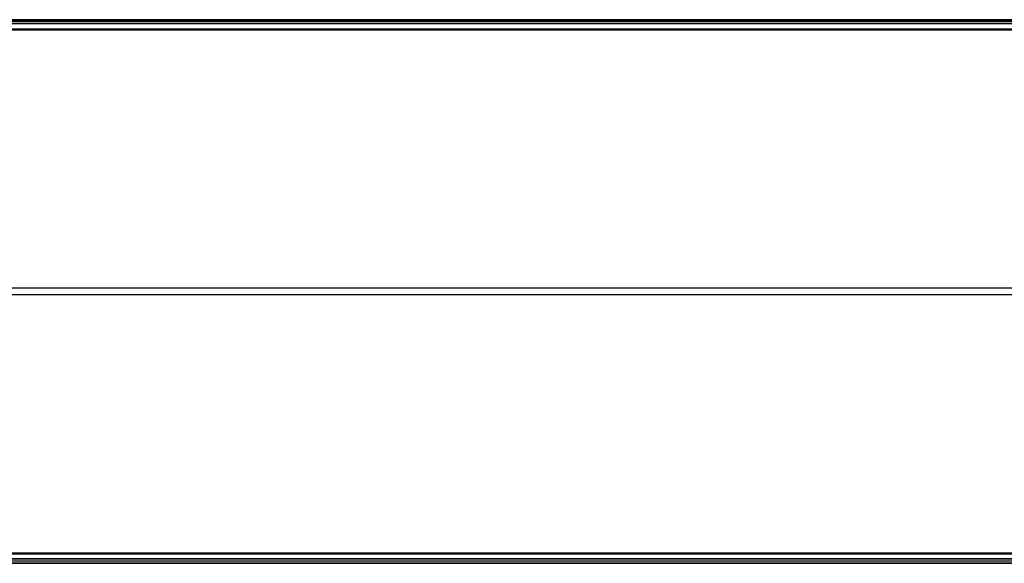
# Model space of a CAD drawing. Header units: millimetres. Extents: x -715 to 605, y -3594 to -2274.
# Tile 17 of 19: x 44 to 231, y -2986 to -2883. Entities that reach past the tile are written whole.
import ezdxf

# ---------------------------------------------------------------- set-up
doc = ezdxf.new("R2010")
doc.units = ezdxf.units.MM

msp = doc.modelspace()

# ---------------------------------------------------------------- linework, layer by layer
at = {"color": 7, "true_color": 0xffffff}
for p, q in [((-25.21, -2882.72, 56.66), (604.79, -2882.72, 56.66)), ((604.79, -2882.99, 54.2), (-25.21, -2882.99, 54.2)), ((-25.21, -2884.35, 51.72), (604.79, -2884.35, 51.72)), ((604.79, -2933.52, 68.69), (13.99, -2933.52, 68.69)), ((604.79, -2934.76, 63.33), (13.99, -2934.76, 63.33)), ((-25.21, -2983.93, 80.3), (604.79, -2983.93, 80.3)), ((604.79, -2985.3, 77.82), (-25.21, -2985.3, 77.82)), ((-25.21, -2985.71, 75.89), (604.79, -2985.71, 75.89))]:
    msp.add_line(p, q, dxfattribs=at)
for points in [[(604.79, -2882.59, 55.91), (-25.21, -2882.59, 55.91)], [(-25.21, -2883.34, 57.1), (604.79, -2883.34, 57.1)], [(604.79, -2883.38, 52.5), (-25.21, -2883.38, 52.5)], [(604.79, -2884.58, 51.75), (-25.21, -2884.58, 51.75)], [(-25.21, -2983.7, 80.27), (604.79, -2983.7, 80.27)], [(604.79, -2984.9, 79.53), (-25.21, -2984.9, 79.53)], [(604.79, -2984.94, 74.92), (-25.21, -2984.94, 74.92)], [(604.79, -2985.69, 76.12), (-25.21, -2985.69, 76.12)]]:
    msp.add_open_spline(points, degree=1, dxfattribs=at)

doc.saveas('drawing.dxf')
